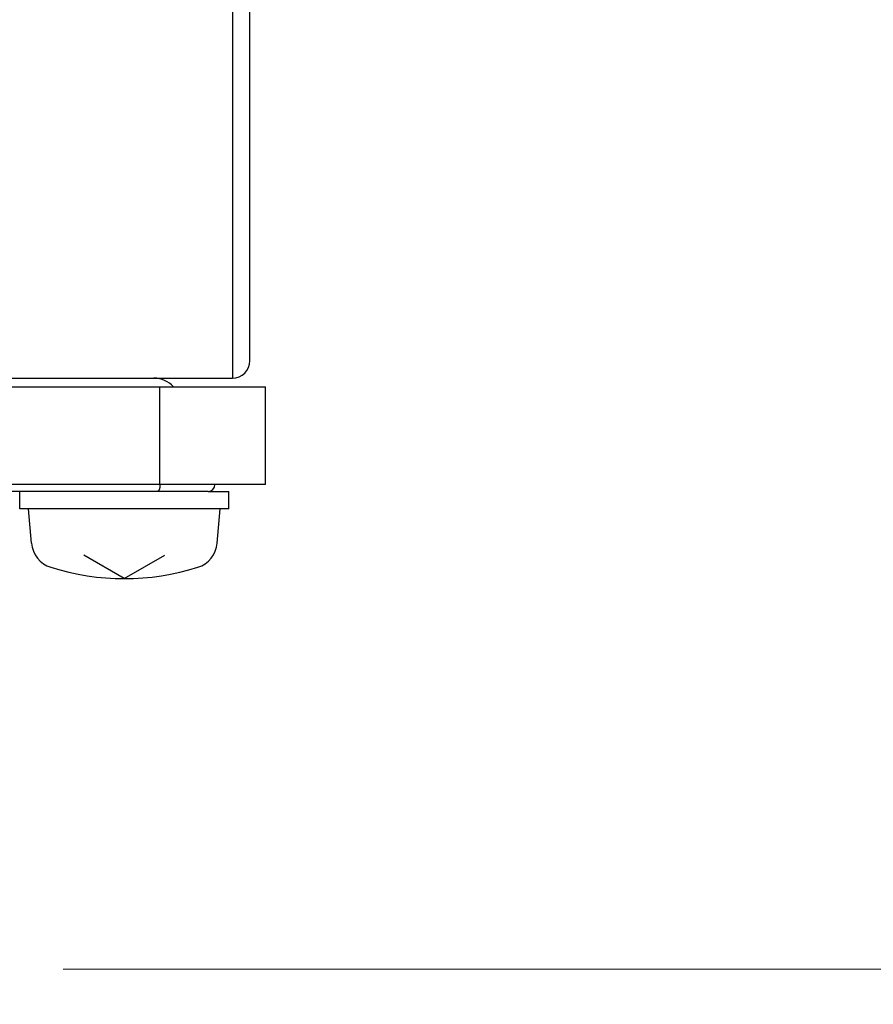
# Model space of a CAD drawing. Header units: millimetres. Extents: x 0 to 1300, y 0 to 891.
# Tile 51 of 124: x 202 to 227, y 546 to 575. Entities that reach past the tile are written whole.
import ezdxf

# ---------------------------------------------------------------- set-up
doc = ezdxf.new("R2010")
doc.units = ezdxf.units.MM
doc.header["$LTSCALE"] = 0.54643
doc.layers.add('NoLayerName_001', color=7, linetype='Continuous')
doc.styles.get("Standard").update_dxf_attribs({"font": 'txt', "bigfont": 'extfont2'})
doc.dimstyles.get("Standard").update_dxf_attribs({"dimtxt": 2.5, "dimasz": 2.5, "dimexe": 1, "dimexo": 1, "dimtad": 1, "dimdec": 3, "dimzin": 0, "dimdsep": 46, "dimtxsty": 'Standard', "dimcen": 2.5, "dimadec": 3, "dimazin": 0, "dimtfac": 0.75, "dimtdec": 3, "dimtmove": 0, "dimatfit": 3, "dimfxl": 1, "dimarcsym": 0})

# ---------------------------------------------------------------- blocks, each defined once
blk = doc.blocks.new('_OPEN30')
at = {"color": 0, "linetype": 'ByBlock', "lineweight": -2}
for p, q in [((-1, 0.267949), (0, 0)), ((0, 0), (-1, -0.267949)), ((0, 0), (-1, 0))]:
    blk.add_line(p, q, dxfattribs=at)
blk = doc.blocks.new('*D139')
at = {"layer": 'Defpoints', "color": 0}
for p in [(280, 606.37), (286.96, 606.37), (200.65, 547.42)]:
    blk.add_point(p, dxfattribs=at)
at = {"layer": 'NoLayerName_001', "color": 0, "linetype": 'Continuous', "lineweight": 13}
for p, q in [((283, 606.37), (289.96, 606.37)), ((286.96, 551.92), (286.96, 601.87)), ((203.65, 547.42), (289.96, 547.42))]:
    blk.add_line(p, q, dxfattribs=at)
at = {"layer": 'NoLayerName_001', "color": 0, "lineweight": 13, "xscale": 4.5, "yscale": 4.5, "zscale": 4.5}
for p, rotation in [((286.96, 606.37), 90), ((286.96, 547.42), 270)]:
    blk.add_blockref('_OPEN30', p, dxfattribs=dict(at, rotation=rotation))
at = {"layer": 'NoLayerName_001', "color": 0, "lineweight": 13, "insert": (277.739, 576.895), "char_height": 10.5, "attachment_point": 5, "rotation": 90}
blk.add_mtext('\\W0.8000;５９', dxfattribs=at)

msp = doc.modelspace()

# ---------------------------------------------------------------- linework, layer by layer
at = {"layer": 'NoLayerName_001', "color": 7, "linetype": 'Continuous', "lineweight": 25}
for p, q in [((208.5, 580.49), (208.5, 564.3696)), ((209, 564.8696), (209, 578.7788)), ((180, 564.3696), (208, 564.3696)), ((208, 564.3696), (208.5, 564.3696)), ((202.4, 560.6196), (202.4, 561.1196)), ((207.8, 561.1196), (208.4, 561.1196)), ((208.4, 560.6196), (208.4, 561.1196)), ((208.4, 560.6196), (202.4, 560.6196)), ((202.7359, 559.6377), (202.65, 560.6196)), ((208.0641, 559.6377), (208.15, 560.6196)), ((205.4, 558.6196), (204.2371, 559.291)), ((205.4, 558.6196), (206.5629, 559.291))]:
    msp.add_line(p, q, dxfattribs=at)
at = {"layer": 'NoLayerName_001', "color": 60, "linetype": 'Continuous', "lineweight": 25}
for p, q in [((183, 564.1196), (209.4496, 564.1196)), ((206.4229, 561.3196), (206.4229, 564.1196)), ((209.4496, 561.3196), (209.4496, 564.1196)), ((209.4496, 561.3196), (196.8743, 561.3196)), ((207.8, 561.1196), (196.8743, 561.1196))]:
    msp.add_line(p, q, dxfattribs=at)
at = {"layer": 'NoLayerName_001', "color": 7, "linetype": 'Continuous', "lineweight": 25}
for centre, radius, start, end in [((180, 606.3696), 39.5, 318.33013, 270), ((180, 606.3696), 38, 319.68509, 270.71622), ((180, 606.3696), 82, 286.400686, 330.000009), ((208.5, 564.8696), 0.5, 270, 0), ((203.5329, 559.7074), 0.8, 185, 252.47322), ((207.2671, 559.7074), 0.8, 287.52678, 355), ((205.4, 565.6196), 7, 252.47322, 287.52678), ((180, 606.3696), 86, 285.64421, 319.629534)]:
    msp.add_arc(centre, radius, start, end, dxfattribs=at)
at = {"layer": 'NoLayerName_001', "color": 60, "linetype": 'Continuous', "lineweight": 25}
for centre, radius, start, end in [((206.25, 563.6196), 0.75, 41.85629, 90), ((207.8, 561.3196), 0.2, 270, 0)]:
    msp.add_arc(centre, radius, start, end, dxfattribs=at)
at = {"layer": 'NoLayerName_001', "color": 7, "linetype": 'Continuous', "lineweight": 25}
for points, knots in [([(206.4229, 561.3196), (206.4229, 561.3179), (206.4229, 561.3145), (206.4228, 561.3095), (206.4227, 561.3044), (206.4225, 561.2994), (206.4223, 561.2943), (206.4221, 561.2893), (206.4218, 561.2842), (206.4214, 561.2792), (206.421, 561.2742), (206.4205, 561.2691), (206.42, 561.2641), (206.4194, 561.2591), (206.4188, 561.2541), (206.4181, 561.2491), (206.4174, 561.2441), (206.4166, 561.2391), (206.4157, 561.2341), (206.4148, 561.2291), (206.4138, 561.2242), (206.4128, 561.2192), (206.4117, 561.2143), (206.4105, 561.2094), (206.4092, 561.2045), (206.4079, 561.1996), (206.4065, 561.1948), (206.405, 561.19), (206.4034, 561.1852), (206.4018, 561.1804), (206.4, 561.1757), (206.3981, 561.171), (206.3961, 561.1664), (206.394, 561.1618), (206.3917, 561.1573), (206.3893, 561.1528), (206.3867, 561.1485), (206.3839, 561.1442), (206.381, 561.1401), (206.3778, 561.1362), (206.3755, 561.1338), (206.3743, 561.1325)], [0, 0, 0, 0, 0.00504769, 0.01009709, 0.01514791, 0.02019983, 0.02525261, 0.03030597, 0.0353597, 0.04041358, 0.04546743, 0.05052108, 0.05557441, 0.06062729, 0.06567964, 0.0707314, 0.07578253, 0.08083302, 0.08588284, 0.09093196, 0.09598043, 0.10102839, 0.10607612, 0.11112397, 0.11617244, 0.12122166, 0.12627115, 0.13132056, 0.13636989, 0.14141945, 0.14646989, 0.15152166, 0.15657353, 0.1616247, 0.16667554, 0.17172767, 0.17678339, 0.18184003, 0.18689505, 0.1919513, 0.19701749, 0.19701749, 0.19701749, 0.19701749]), ([(206.3743, 561.1325), (206.3731, 561.1314), (206.3707, 561.129), (206.3666, 561.1259), (206.3623, 561.1233), (206.3576, 561.1213), (206.3527, 561.1198), (206.3493, 561.1197), (206.3476, 561.1196)], [0, 0, 0, 0, 0.005072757, 0.010138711, 0.015210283, 0.020314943, 0.025412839, 0.030469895, 0.030469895, 0.030469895, 0.030469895])]:
    msp.add_open_spline(points, degree=3, knots=knots, dxfattribs=at)

# ---------------------------------------------------------------- dimensions: what is measured, and where the dimension line sits
at = {"layer": 'NoLayerName_001', "color": 3, "linetype": 'Continuous', "lineweight": 13}
dim = msp.add_linear_dim(base=(286.9604, 606.3696), p1=(200.65, 547.4196), p2=(280, 606.3696), angle=90, text='\\W0.8000;５９', dimstyle='Standard', override={"dimtxt": 10.5, "dimasz": 4.5, "dimexe": 3, "dimexo": 3, "dimgap": 3, "dimzin": 8, "dimblk": 'OPEN30', "dimclrd": 0, "dimclre": 0, "dimclrt": 0, "dimtp": 0, "dimtm": 0, "dimlwd": 13, "dimlwe": 13}, dxfattribs=at)
dim.commit()
dim.dimension.update_dxf_attribs({"geometry": '*D139', "text_midpoint": (286.9604, 576.8946), "dimtype": 160})

doc.saveas('drawing.dxf')
